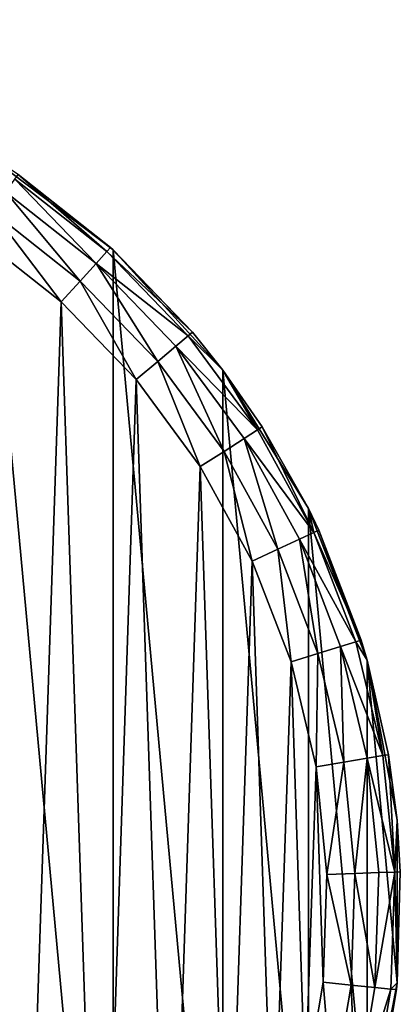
# Model space of a CAD drawing. Header units: millimetres. Extents: x 0 to 842, y 1 to 617.
# Tile 244 of 256: x 413 to 438, y 277 to 344. Entities that reach past the tile are written whole.
import ezdxf

# ---------------------------------------------------------------- set-up
doc = ezdxf.new("R2010")
doc.units = ezdxf.units.MM
doc.header["$LTSCALE"] = 25.4
doc.layers.get('0').update_dxf_attribs({"true_color": 0xff5454})

# ---------------------------------------------------------------- blocks, each defined once
blk = doc.blocks.new('MILL-9136.STL#1')
at = {"color": 250, "true_color": 0x262626}
mesh = blk.add_polyface(dxfattribs=at)
corners = [(344.201, -16.42, 177.2), (342.166, 5.536, 177.2), (342.166, -5.536, 177.2), (344.201, 16.42, 177.2), (348.2, -26.744, 177.2), (348.2, 26.744, 177.2), (354.029, -36.158, 177.2), (354.029, 36.158, 177.2), (361.488, -44.341, 177.2), (361.488, 44.341, 177.2), (370.324, -51.013, 177.2), (370.324, 51.013, 177.2), (380.236, -55.948, 177.2), (380.236, 55.948, 177.2), (390.885, -58.978, 177.2), (390.885, 58.978, 177.2), (401.91, -60, 177.2), (401.91, 60, 177.2), (412.935, -58.978, 177.2), (412.935, 58.978, 177.2), (423.585, -55.948, 177.2), (423.585, 55.948, 177.2), (433.496, -51.013, 177.2), (433.496, 51.013, 177.2), (442.332, -44.341, 177.2), (442.332, 44.341, 177.2), (449.791, -36.158, 177.2), (449.791, 36.158, 177.2), (455.62, -26.744, 177.2), (455.62, 26.744, 177.2), (459.62, -16.42, 177.2), (459.62, 16.42, 177.2), (461.654, -5.536, 177.2), (461.654, 5.536, 177.2)]
mesh.append_faces([[corners[k] for k in face] for face in [(0, 1, 2), (31, 32, 33)]], dxfattribs={"vtx0": -1, "color": 250})
mesh.append_faces([[corners[k] for k in face] for face in [(1, 0, 3), (3, 4, 5), (5, 6, 7), (7, 8, 9), (9, 10, 11), (11, 12, 13), (13, 14, 15), (15, 16, 17), (17, 18, 19), (19, 20, 21), (21, 22, 23), (23, 24, 25), (25, 26, 27), (27, 28, 29), (29, 30, 31)]], dxfattribs={"vtx0": -1, "vtx1": -1, "color": 250})
mesh.append_faces([[corners[k] for k in face] for face in [(3, 0, 4), (5, 4, 6), (7, 6, 8), (9, 8, 10), (11, 10, 12), (13, 12, 14), (15, 14, 16), (17, 16, 18), (19, 18, 20), (21, 20, 22), (23, 22, 24), (25, 24, 26), (27, 26, 28), (29, 28, 30), (31, 30, 32)]], dxfattribs={"vtx0": -1, "vtx2": -1, "color": 250})
mesh = blk.add_polyface(dxfattribs=at)
corners = [(347.676, 9.148, 148), (347.186, -5.505, 148), (346.941, 1.838, 148), (348.408, -12.75, 148), (349.38, 16.295, 148), (350.585, -19.767, 148), (352.02, 23.151, 148), (353.678, -26.432, 148), (355.551, 29.595, 148), (357.631, -32.625, 148), (359.909, 35.51, 148), (362.375, -38.236, 148), (365.017, 40.791, 148), (367.824, -43.164, 148), (370.783, 45.344, 148), (373.881, -47.322, 148), (377.105, 49.089, 148), (376.967, 3.586, 148), (378.987, 10.468, 148), (383.869, 51.957, 148), (382.865, 16.502, 148), (388.286, 21.2, 148), (390.955, 53.898, 148), (394.811, 24.179, 148), (398.237, 54.877, 148), (401.91, 25.2, 148), (405.584, 54.877, 148), (409.01, 24.179, 148), (412.865, 53.898, 148), (415.534, 21.2, 148), (419.952, 51.957, 148), (420.955, 16.502, 148), (426.716, 49.089, 148), (424.833, 10.468, 148), (426.854, 3.586, 148), (433.037, 45.344, 148), (426.854, -3.586, 148), (429.939, -47.322, 148), (435.996, -43.164, 148), (438.803, 40.791, 148), (441.446, -38.236, 148), (443.911, 35.51, 148), (446.189, -32.625, 148), (448.269, 29.595, 148), (450.142, -26.432, 148), (451.8, 23.151, 148), (453.235, -19.767, 148), (454.441, 16.295, 148), (455.412, -12.75, 148), (456.144, 9.148, 148), (456.634, -5.505, 148), (456.879, 1.838, 148), (376.967, -3.586, 148), (380.439, -50.636, 148), (378.987, -10.468, 148), (382.865, -16.502, 148), (387.379, -53.046, 148), (388.286, -21.2, 148), (394.579, -54.509, 148), (394.811, -24.179, 148), (401.91, -55, 148), (401.91, -25.2, 148), (409.01, -24.179, 148), (409.241, -54.509, 148), (415.534, -21.2, 148), (416.441, -53.046, 148), (420.955, -16.502, 148), (423.382, -50.636, 148), (424.833, -10.468, 148)]
mesh.append_faces([[corners[k] for k in face] for face in [(0, 1, 2), (50, 49, 51)]], dxfattribs={"vtx0": -1, "color": 250})
mesh.append_faces([[corners[k] for k in face] for face in [(1, 0, 3), (3, 4, 5), (5, 6, 7), (7, 8, 9), (9, 10, 11), (11, 12, 13), (13, 14, 15), (17, 16, 18), (18, 19, 20), (20, 19, 21), (21, 22, 23), (23, 24, 25), (25, 26, 27), (27, 28, 29), (29, 30, 31), (31, 32, 33), (33, 32, 34), (34, 35, 36), (37, 35, 38), (38, 39, 40), (40, 41, 42), (42, 43, 44), (44, 45, 46), (46, 47, 48), (48, 49, 50), (15, 52, 53), (52, 15, 17), (53, 55, 56), (56, 57, 58), (58, 59, 60), (60, 62, 63), (63, 64, 65), (65, 66, 67), (67, 68, 37)]], dxfattribs={"vtx0": -1, "vtx1": -1, "color": 250})
mesh.append_faces([[corners[k] for k in face] for face in [(15, 16, 17), (36, 35, 37)]], dxfattribs={"vtx0": -1, "vtx1": -1, "vtx2": -1, "color": 250})
mesh.append_faces([[corners[k] for k in face] for face in [(3, 0, 4), (5, 4, 6), (7, 6, 8), (9, 8, 10), (11, 10, 12), (13, 12, 14), (15, 14, 16), (18, 16, 19), (21, 19, 22), (23, 22, 24), (25, 24, 26), (27, 26, 28), (29, 28, 30), (31, 30, 32), (34, 32, 35), (38, 35, 39), (40, 39, 41), (42, 41, 43), (44, 43, 45), (46, 45, 47), (48, 47, 49), (53, 52, 54), (53, 54, 55), (56, 55, 57), (58, 57, 59), (60, 59, 61), (60, 61, 62), (63, 62, 64), (65, 64, 66), (67, 66, 68), (37, 68, 36)]], dxfattribs={"vtx0": -1, "vtx2": -1, "color": 250})
mesh = blk.add_polyface(dxfattribs=at)
corners = [(442.332, 44.341, 177.2), (435.867, 49.466, 153), (433.496, 51.013, 177.2)]
mesh.append_faces([[corners[k] for k in face] for face in [(0, 1, 2)]], dxfattribs={"color": 250})
mesh = blk.add_polyface(dxfattribs=at)
corners = [(435.652, 49.153, 151.087), (441.175, 43.413, 149.465), (435.038, 48.259, 149.465), (441.902, 44.217, 151.087)]
mesh.append_faces([[corners[k] for k in face] for face in [(0, 1, 2), (1, 0, 3)]], dxfattribs={"vtx0": -1, "color": 250})
mesh = blk.add_polyface(dxfattribs=at)
corners = [(435.867, 49.466, 153), (441.902, 44.217, 151.087), (435.652, 49.153, 151.087), (442.157, 44.499, 153)]
mesh.append_faces([[corners[k] for k in face] for face in [(0, 1, 2), (1, 0, 3)]], dxfattribs={"vtx0": -1, "color": 250})
mesh = blk.add_polyface(dxfattribs=at)
corners = [(442.332, 44.341, 177.2), (442.157, 44.499, 153), (435.867, 49.466, 153)]
mesh.append_faces([[corners[k] for k in face] for face in [(0, 1, 2)]], dxfattribs={"color": 250})
mesh = blk.add_polyface(dxfattribs=at)
corners = [(435.038, 48.259, 149.465), (440.087, 42.21, 148.381), (434.12, 46.922, 148.381), (441.175, 43.413, 149.465)]
mesh.append_faces([[corners[k] for k in face] for face in [(0, 1, 2), (1, 0, 3)]], dxfattribs={"vtx0": -1, "color": 250})
mesh = blk.add_polyface(dxfattribs=at)
corners = [(434.12, 46.922, 148.381), (438.803, 40.791, 148), (433.037, 45.344, 148), (440.087, 42.21, 148.381)]
mesh.append_faces([[corners[k] for k in face] for face in [(0, 1, 2), (1, 0, 3)]], dxfattribs={"vtx0": -1, "color": 250})
mesh = blk.add_polyface(dxfattribs=at)
corners = [(441.902, 44.217, 151.087), (447.729, 38.738, 153), (447.439, 38.492, 151.087), (442.157, 44.499, 153)]
mesh.append_faces([[corners[k] for k in face] for face in [(0, 1, 2), (1, 0, 3)]], dxfattribs={"vtx0": -1, "color": 250})
mesh = blk.add_polyface(dxfattribs=at)
corners = [(442.157, 44.499, 153), (442.332, 44.341, 177.2), (447.729, 38.738, 153)]
mesh.append_faces([[corners[k] for k in face] for face in [(0, 1, 2)]], dxfattribs={"color": 250})
mesh = blk.add_polyface(dxfattribs=at)
corners = [(442.332, 44.341, 177.2), (449.791, 36.158, 177.2), (447.729, 38.738, 153)]
mesh.append_faces([[corners[k] for k in face] for face in [(0, 1, 2)]], dxfattribs={"color": 250})
mesh = blk.add_polyface(dxfattribs=at)
corners = [(441.175, 43.413, 149.465), (447.439, 38.492, 151.087), (446.611, 37.792, 149.465), (441.902, 44.217, 151.087)]
mesh.append_faces([[corners[k] for k in face] for face in [(0, 1, 2), (1, 0, 3)]], dxfattribs={"vtx0": -1, "color": 250})
mesh = blk.add_polyface(dxfattribs=at)
corners = [(441.175, 43.413, 149.465), (445.372, 36.745, 148.381), (440.087, 42.21, 148.381), (446.611, 37.792, 149.465)]
mesh.append_faces([[corners[k] for k in face] for face in [(0, 1, 2), (1, 0, 3)]], dxfattribs={"vtx0": -1, "color": 250})
mesh = blk.add_polyface(dxfattribs=at)
corners = [(440.087, 42.21, 148.381), (443.911, 35.51, 148), (438.803, 40.791, 148), (445.372, 36.745, 148.381)]
mesh.append_faces([[corners[k] for k in face] for face in [(0, 1, 2), (1, 0, 3)]], dxfattribs={"vtx0": -1, "color": 250})
mesh = blk.add_polyface(dxfattribs=at)
corners = [(446.611, 37.792, 149.465), (452.163, 32.08, 151.087), (451.249, 31.497, 149.465), (447.439, 38.492, 151.087)]
mesh.append_faces([[corners[k] for k in face] for face in [(0, 1, 2), (1, 0, 3)]], dxfattribs={"vtx0": -1, "color": 250})
mesh = blk.add_polyface(dxfattribs=at)
corners = [(447.729, 38.738, 153), (449.791, 36.158, 153), (447.439, 38.492, 151.087)]
mesh.append_faces([[corners[k] for k in face] for face in [(0, 1, 2)]], dxfattribs={"color": 250})
mesh = blk.add_polyface(dxfattribs=at)
corners = [(447.439, 38.492, 151.087), (449.791, 36.158, 153), (452.163, 32.08, 151.087)]
mesh.append_faces([[corners[k] for k in face] for face in [(0, 1, 2)]], dxfattribs={"color": 250})
mesh = blk.add_polyface(dxfattribs=at)
corners = [(447.729, 38.738, 153), (449.791, 36.158, 177.2), (449.791, 36.158, 153)]
mesh.append_faces([[corners[k] for k in face] for face in [(0, 1, 2)]], dxfattribs={"color": 250})
mesh = blk.add_polyface(dxfattribs=at)
corners = [(446.611, 37.792, 149.465), (449.882, 30.624, 148.381), (445.372, 36.745, 148.381), (451.249, 31.497, 149.465)]
mesh.append_faces([[corners[k] for k in face] for face in [(0, 1, 2), (1, 0, 3)]], dxfattribs={"vtx0": -1, "color": 250})
mesh = blk.add_polyface(dxfattribs=at)
corners = [(445.372, 36.745, 148.381), (448.269, 29.595, 148), (443.911, 35.51, 148), (449.882, 30.624, 148.381)]
mesh.append_faces([[corners[k] for k in face] for face in [(0, 1, 2), (1, 0, 3)]], dxfattribs={"vtx0": -1, "color": 250})
mesh = blk.add_polyface(dxfattribs=at)
corners = [(449.791, 36.158, 177.2), (455.62, 26.744, 177.2), (452.484, 32.285, 153)]
mesh.append_faces([[corners[k] for k in face] for face in [(0, 1, 2)]], dxfattribs={"color": 250})
mesh = blk.add_polyface(dxfattribs=at)
corners = [(449.791, 36.158, 177.2), (452.484, 32.285, 153), (449.791, 36.158, 153)]
mesh.append_faces([[corners[k] for k in face] for face in [(0, 1, 2)]], dxfattribs={"color": 250})
mesh = blk.add_polyface(dxfattribs=at)
corners = [(449.791, 36.158, 153), (452.484, 32.285, 153), (452.163, 32.08, 151.087)]
mesh.append_faces([[corners[k] for k in face] for face in [(0, 1, 2)]], dxfattribs={"color": 250})
mesh = blk.add_polyface(dxfattribs=at)
corners = [(452.484, 32.285, 153), (455.99, 25.096, 151.087), (452.163, 32.08, 151.087)]
mesh.append_faces([[corners[k] for k in face] for face in [(0, 1, 2)]], dxfattribs={"color": 250})
mesh = blk.add_polyface(dxfattribs=at)
corners = [(452.484, 32.285, 153), (455.62, 26.744, 177.2), (455.62, 26.744, 153)]
mesh.append_faces([[corners[k] for k in face] for face in [(0, 1, 2)]], dxfattribs={"color": 250})
mesh = blk.add_polyface(dxfattribs=at)
corners = [(452.484, 32.285, 153), (455.62, 26.744, 153), (455.99, 25.096, 151.087)]
mesh.append_faces([[corners[k] for k in face] for face in [(0, 1, 2)]], dxfattribs={"color": 250})
mesh = blk.add_polyface(dxfattribs=at)
corners = [(451.249, 31.497, 149.465), (453.536, 23.957, 148.381), (449.882, 30.624, 148.381), (455.007, 24.64, 149.465)]
mesh.append_faces([[corners[k] for k in face] for face in [(0, 1, 2), (1, 0, 3)]], dxfattribs={"vtx0": -1, "color": 250})
mesh = blk.add_polyface(dxfattribs=at)
corners = [(451.249, 31.497, 149.465), (455.99, 25.096, 151.087), (455.007, 24.64, 149.465), (452.163, 32.08, 151.087)]
mesh.append_faces([[corners[k] for k in face] for face in [(0, 1, 2), (1, 0, 3)]], dxfattribs={"vtx0": -1, "color": 250})
mesh = blk.add_polyface(dxfattribs=at)
corners = [(449.882, 30.624, 148.381), (451.8, 23.151, 148), (448.269, 29.595, 148), (453.536, 23.957, 148.381)]
mesh.append_faces([[corners[k] for k in face] for face in [(0, 1, 2), (1, 0, 3)]], dxfattribs={"vtx0": -1, "color": 250})
mesh = blk.add_polyface(dxfattribs=at)
corners = [(455.62, 26.744, 177.2), (459.62, 16.42, 177.2), (456.336, 25.256, 153)]
mesh.append_faces([[corners[k] for k in face] for face in [(0, 1, 2)]], dxfattribs={"color": 250})
mesh = blk.add_polyface(dxfattribs=at)
corners = [(455.62, 26.744, 177.2), (456.336, 25.256, 153), (455.62, 26.744, 153)]
mesh.append_faces([[corners[k] for k in face] for face in [(0, 1, 2)]], dxfattribs={"color": 250})
mesh = blk.add_polyface(dxfattribs=at)
corners = [(455.62, 26.744, 153), (456.336, 25.256, 153), (455.99, 25.096, 151.087)]
mesh.append_faces([[corners[k] for k in face] for face in [(0, 1, 2)]], dxfattribs={"color": 250})
mesh = blk.add_polyface(dxfattribs=at)
corners = [(455.007, 24.64, 149.465), (458.853, 17.664, 151.087), (457.818, 17.343, 149.465), (455.99, 25.096, 151.087)]
mesh.append_faces([[corners[k] for k in face] for face in [(0, 1, 2), (1, 0, 3)]], dxfattribs={"vtx0": -1, "color": 250})
mesh = blk.add_polyface(dxfattribs=at)
corners = [(455.99, 25.096, 151.087), (459.216, 17.777, 153), (458.853, 17.664, 151.087), (456.336, 25.256, 153)]
mesh.append_faces([[corners[k] for k in face] for face in [(0, 1, 2), (1, 0, 3)]], dxfattribs={"vtx0": -1, "color": 250})
mesh = blk.add_polyface(dxfattribs=at)
corners = [(456.336, 25.256, 153), (459.62, 16.42, 177.2), (459.216, 17.777, 153)]
mesh.append_faces([[corners[k] for k in face] for face in [(0, 1, 2)]], dxfattribs={"color": 250})
mesh = blk.add_polyface(dxfattribs=at)
corners = [(455.007, 24.64, 149.465), (456.268, 16.862, 148.381), (453.536, 23.957, 148.381), (457.818, 17.343, 149.465)]
mesh.append_faces([[corners[k] for k in face] for face in [(0, 1, 2), (1, 0, 3)]], dxfattribs={"vtx0": -1, "color": 250})
mesh = blk.add_polyface(dxfattribs=at)
corners = [(453.536, 23.957, 148.381), (454.441, 16.295, 148), (451.8, 23.151, 148), (456.268, 16.862, 148.381)]
mesh.append_faces([[corners[k] for k in face] for face in [(0, 1, 2), (1, 0, 3)]], dxfattribs={"vtx0": -1, "color": 250})
mesh = blk.add_polyface(dxfattribs=at)
corners = [(457.818, 17.343, 149.465), (460.699, 9.916, 151.087), (459.63, 9.736, 149.465), (458.853, 17.664, 151.087)]
mesh.append_faces([[corners[k] for k in face] for face in [(0, 1, 2), (1, 0, 3)]], dxfattribs={"vtx0": -1, "color": 250})
mesh = blk.add_polyface(dxfattribs=at)
corners = [(459.216, 17.777, 153), (459.62, 16.42, 153), (458.853, 17.664, 151.087)]
mesh.append_faces([[corners[k] for k in face] for face in [(0, 1, 2)]], dxfattribs={"color": 250})
mesh = blk.add_polyface(dxfattribs=at)
corners = [(458.853, 17.664, 151.087), (459.62, 16.42, 153), (460.699, 9.916, 151.087)]
mesh.append_faces([[corners[k] for k in face] for face in [(0, 1, 2)]], dxfattribs={"color": 250})
mesh = blk.add_polyface(dxfattribs=at)
corners = [(459.216, 17.777, 153), (459.62, 16.42, 177.2), (459.62, 16.42, 153)]
mesh.append_faces([[corners[k] for k in face] for face in [(0, 1, 2)]], dxfattribs={"color": 250})
mesh = blk.add_polyface(dxfattribs=at)
corners = [(456.268, 16.862, 148.381), (456.144, 9.148, 148), (454.441, 16.295, 148), (458.031, 9.466, 148.381)]
mesh.append_faces([[corners[k] for k in face] for face in [(0, 1, 2), (1, 0, 3)]], dxfattribs={"vtx0": -1, "color": 250})
mesh = blk.add_polyface(dxfattribs=at)
corners = [(457.818, 17.343, 149.465), (458.031, 9.466, 148.381), (456.268, 16.862, 148.381), (459.63, 9.736, 149.465)]
mesh.append_faces([[corners[k] for k in face] for face in [(0, 1, 2), (1, 0, 3)]], dxfattribs={"vtx0": -1, "color": 250})
mesh = blk.add_polyface(dxfattribs=at)
corners = [(459.62, 16.42, 177.2), (461.074, 9.98, 153), (459.62, 16.42, 153)]
mesh.append_faces([[corners[k] for k in face] for face in [(0, 1, 2)]], dxfattribs={"color": 250})
mesh = blk.add_polyface(dxfattribs=at)
corners = [(459.62, 16.42, 177.2), (461.654, 5.536, 177.2), (461.074, 9.98, 153)]
mesh.append_faces([[corners[k] for k in face] for face in [(0, 1, 2)]], dxfattribs={"color": 250})
mesh = blk.add_polyface(dxfattribs=at)
corners = [(459.62, 16.42, 153), (461.074, 9.98, 153), (460.699, 9.916, 151.087)]
mesh.append_faces([[corners[k] for k in face] for face in [(0, 1, 2)]], dxfattribs={"color": 250})
mesh = blk.add_polyface(dxfattribs=at)
corners = [(458.031, 9.466, 148.381), (456.879, 1.838, 148), (456.144, 9.148, 148), (458.792, 1.902, 148.381)]
mesh.append_faces([[corners[k] for k in face] for face in [(0, 1, 2), (1, 0, 3)]], dxfattribs={"vtx0": -1, "color": 250})
mesh = blk.add_polyface(dxfattribs=at)
corners = [(459.63, 9.736, 149.465), (458.792, 1.902, 148.381), (458.031, 9.466, 148.381), (460.413, 1.956, 149.465)]
mesh.append_faces([[corners[k] for k in face] for face in [(0, 1, 2), (1, 0, 3)]], dxfattribs={"vtx0": -1, "color": 250})
mesh = blk.add_polyface(dxfattribs=at)
corners = [(459.63, 9.736, 149.465), (461.496, 1.992, 151.087), (460.413, 1.956, 149.465), (460.699, 9.916, 151.087)]
mesh.append_faces([[corners[k] for k in face] for face in [(0, 1, 2), (1, 0, 3)]], dxfattribs={"vtx0": -1, "color": 250})
mesh = blk.add_polyface(dxfattribs=at)
corners = [(461.074, 9.98, 153), (461.496, 1.992, 151.087), (460.699, 9.916, 151.087)]
mesh.append_faces([[corners[k] for k in face] for face in [(0, 1, 2)]], dxfattribs={"color": 250})
mesh = blk.add_polyface(dxfattribs=at)
corners = [(461.074, 9.98, 153), (461.654, 5.536, 177.2), (461.654, 5.536, 153)]
mesh.append_faces([[corners[k] for k in face] for face in [(0, 1, 2)]], dxfattribs={"color": 250})
mesh = blk.add_polyface(dxfattribs=at)
corners = [(461.074, 9.98, 153), (461.654, 5.536, 153), (461.496, 1.992, 151.087)]
mesh.append_faces([[corners[k] for k in face] for face in [(0, 1, 2)]], dxfattribs={"color": 250})
mesh = blk.add_polyface(dxfattribs=at)
corners = [(461.654, 5.536, 153), (461.877, 2.005, 153), (461.496, 1.992, 151.087)]
mesh.append_faces([[corners[k] for k in face] for face in [(0, 1, 2)]], dxfattribs={"color": 250})
mesh = blk.add_polyface(dxfattribs=at)
corners = [(461.654, 5.536, 177.2), (461.654, -5.536, 177.2), (461.877, 2.005, 153)]
mesh.append_faces([[corners[k] for k in face] for face in [(0, 1, 2)]], dxfattribs={"color": 250})
mesh = blk.add_polyface(dxfattribs=at)
corners = [(461.654, 5.536, 177.2), (461.877, 2.005, 153), (461.654, 5.536, 153)]
mesh.append_faces([[corners[k] for k in face] for face in [(0, 1, 2)]], dxfattribs={"color": 250})
mesh = blk.add_polyface(dxfattribs=at)
corners = [(456.879, 1.838, 148), (458.538, -5.697, 148.381), (456.634, -5.505, 148), (458.792, 1.902, 148.381)]
mesh.append_faces([[corners[k] for k in face] for face in [(0, 1, 2), (1, 0, 3)]], dxfattribs={"vtx0": -1, "color": 250})
mesh = blk.add_polyface(dxfattribs=at)
corners = [(458.792, 1.902, 148.381), (460.152, -5.859, 149.465), (458.538, -5.697, 148.381), (460.413, 1.956, 149.465)]
mesh.append_faces([[corners[k] for k in face] for face in [(0, 1, 2), (1, 0, 3)]], dxfattribs={"vtx0": -1, "color": 250})
mesh = blk.add_polyface(dxfattribs=at)
corners = [(460.152, -5.859, 149.465), (461.496, 1.992, 151.087), (461.23, -5.968, 151.087), (460.413, 1.956, 149.465)]
mesh.append_faces([[corners[k] for k in face] for face in [(0, 1, 2), (1, 0, 3)]], dxfattribs={"vtx0": -1, "color": 250})
mesh = blk.add_polyface(dxfattribs=at)
corners = [(461.496, 1.992, 151.087), (461.654, -5.536, 153), (461.23, -5.968, 151.087)]
mesh.append_faces([[corners[k] for k in face] for face in [(0, 1, 2)]], dxfattribs={"color": 250})
mesh = blk.add_polyface(dxfattribs=at)
corners = [(461.877, 2.005, 153), (461.654, -5.536, 153), (461.496, 1.992, 151.087)]
mesh.append_faces([[corners[k] for k in face] for face in [(0, 1, 2)]], dxfattribs={"color": 250})
mesh = blk.add_polyface(dxfattribs=at)
corners = [(461.877, 2.005, 153), (461.654, -5.536, 177.2), (461.654, -5.536, 153)]
mesh.append_faces([[corners[k] for k in face] for face in [(0, 1, 2)]], dxfattribs={"color": 250})
mesh = blk.add_polyface(dxfattribs=at)
corners = [(456.634, -5.505, 148), (457.273, -13.194, 148.381), (455.412, -12.75, 148), (458.538, -5.697, 148.381)]
mesh.append_faces([[corners[k] for k in face] for face in [(0, 1, 2), (1, 0, 3)]], dxfattribs={"vtx0": -1, "color": 250})
mesh = blk.add_polyface(dxfattribs=at)
corners = [(458.538, -5.697, 148.381), (458.851, -13.57, 149.465), (457.273, -13.194, 148.381), (460.152, -5.859, 149.465)]
mesh.append_faces([[corners[k] for k in face] for face in [(0, 1, 2), (1, 0, 3)]], dxfattribs={"vtx0": -1, "color": 250})
mesh = blk.add_polyface(dxfattribs=at)
corners = [(458.851, -13.57, 149.465), (461.23, -5.968, 151.087), (459.905, -13.821, 151.087), (460.152, -5.859, 149.465)]
mesh.append_faces([[corners[k] for k in face] for face in [(0, 1, 2), (1, 0, 3)]], dxfattribs={"vtx0": -1, "color": 250})
mesh = blk.add_polyface(dxfattribs=at)
corners = [(461.654, -5.536, 177.2), (459.62, -16.42, 177.2), (461.609, -6.006, 153)]
mesh.append_faces([[corners[k] for k in face] for face in [(0, 1, 2)]], dxfattribs={"color": 250})
mesh = blk.add_polyface(dxfattribs=at)
corners = [(461.609, -6.006, 153), (459.62, -16.42, 177.2), (460.276, -13.909, 153)]
mesh.append_faces([[corners[k] for k in face] for face in [(0, 1, 2)]], dxfattribs={"color": 250})
mesh = blk.add_polyface(dxfattribs=at)
corners = [(459.905, -13.821, 151.087), (461.609, -6.006, 153), (460.276, -13.909, 153), (461.23, -5.968, 151.087)]
mesh.append_faces([[corners[k] for k in face] for face in [(0, 1, 2), (1, 0, 3)]], dxfattribs={"vtx0": -1, "color": 250})
mesh = blk.add_polyface(dxfattribs=at)
corners = [(461.654, -5.536, 153), (461.609, -6.006, 153), (461.23, -5.968, 151.087)]
mesh.append_faces([[corners[k] for k in face] for face in [(0, 1, 2)]], dxfattribs={"color": 250})
mesh = blk.add_polyface(dxfattribs=at)
corners = [(461.654, -5.536, 177.2), (461.609, -6.006, 153), (461.654, -5.536, 153)]
mesh.append_faces([[corners[k] for k in face] for face in [(0, 1, 2)]], dxfattribs={"color": 250})

msp = doc.modelspace()

# ---------------------------------------------------------------- block references
at = {"color": 0}
msp.add_blockref('MILL-9136.STL#1', (-23.466, 283.901, -12.7), dxfattribs=at)

doc.saveas('drawing.dxf')
